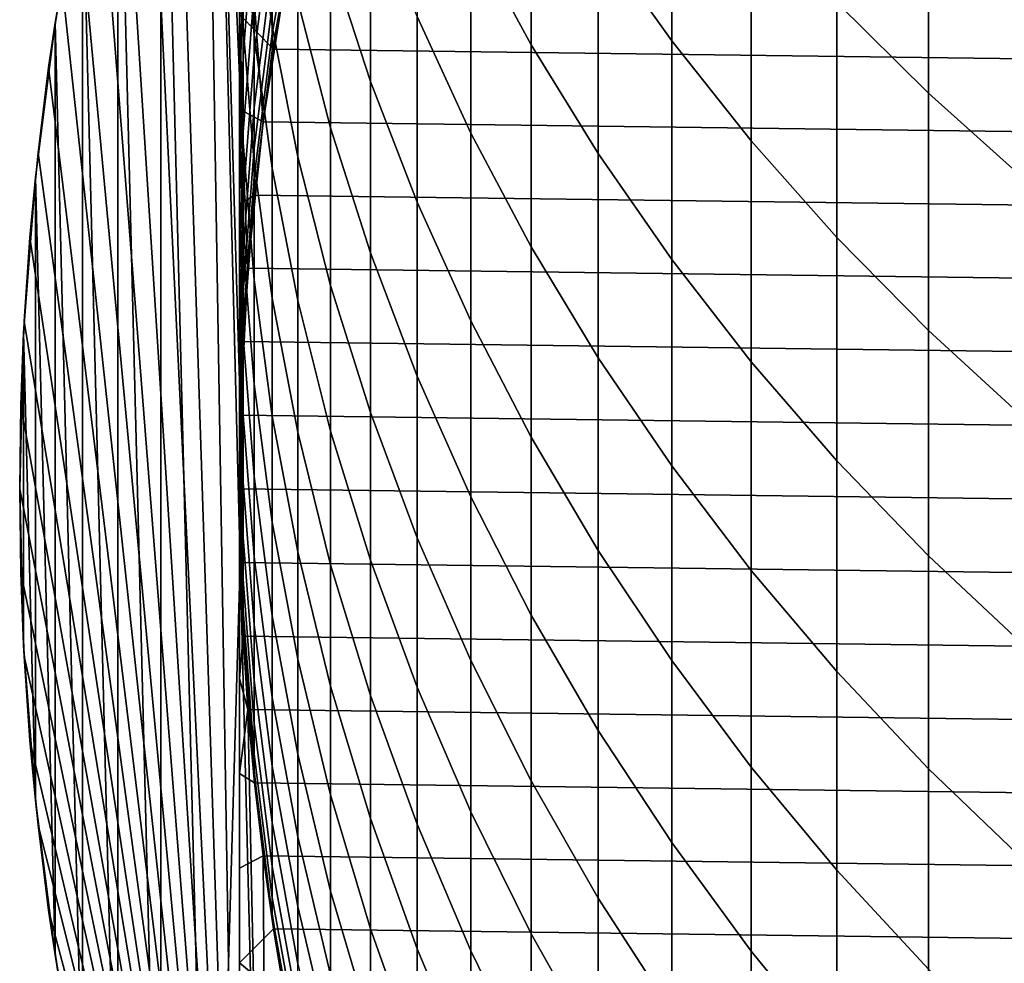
# Model space of a CAD drawing. Header units: metres. Extents: x -29 to 117, y -464 to 29.
# Tile 3 of 256: x -14 to -9.52, y -452.19 to -447.9. Entities that reach past the tile are written whole.
import ezdxf

# ---------------------------------------------------------------- set-up
doc = ezdxf.new("R2010")
doc.units = ezdxf.units.M
doc.layers.add('solid_24_501_056_XXX', color=7, linetype='CONTINUOUS')

msp = doc.modelspace()

# ---------------------------------------------------------------- linework, layer by layer
at = {"layer": 'solid_24_501_056_XXX'}
for points in [[(-13.128566, -445.174652, 283.947754), (-12.892403, -448.367737, 283.947754), (-12.789355, -447.706085, 283.947754), (-12.86534, -444.515686, 283.947754)], [(-13, -444.840668, 259.947754), (-13, -455.232971, 259.947754), (-13.164126, -445.272552, 260.232025)], [(-13, -444.840668, 259.947754), (-13, -449.60498, 254.951935), (-13, -450.036804, 254.947769)], [(-13, -450.468506, 254.951935), (-13, -444.840668, 259.947754), (-13, -450.036804, 254.947769)], [(-13, -444.840668, 259.947754), (-13, -447.878723, 255.050476), (-13, -448.310211, 255.013672)], [(-13, -444.840668, 259.947754), (-13, -448.310211, 255.013672), (-13, -448.741699, 254.984924)], [(-13, -444.840668, 259.947754), (-13, -448.741699, 254.984924), (-13, -449.173279, 254.96431)], [(-13, -444.840668, 259.947754), (-13, -449.173279, 254.96431), (-13, -449.60498, 254.951935)], [(-13, -454.794312, 255.434509), (-13, -455.232971, 255.525116), (-13, -455.232971, 259.947754), (-13, -444.840668, 259.947754)], [(-13, -450.899872, 254.964279), (-13, -444.840668, 259.947754), (-13, -450.468506, 254.951935)], [(-13, -451.33078, 254.984848), (-13, -444.840668, 259.947754), (-13, -450.899872, 254.964279)], [(-13, -451.761627, 255.013535), (-13, -444.840668, 259.947754), (-13, -451.33078, 254.984848)], [(-13, -452.192505, 255.050262), (-13, -444.840668, 259.947754), (-13, -451.761627, 255.013535)], [(-13, -452.623779, 255.094925), (-13, -444.840668, 259.947754), (-13, -452.192505, 255.050262)], [(-13, -453.055664, 255.147476), (-13, -444.840668, 259.947754), (-13, -452.623779, 255.094925)], [(-13, -453.488403, 255.207809), (-13, -444.840668, 259.947754), (-13, -453.055664, 255.147476)], [(-13, -453.92218, 255.275818), (-13, -444.840668, 259.947754), (-13, -453.488403, 255.207809)], [(-13, -454.35733, 255.351425), (-13, -444.840668, 259.947754), (-13, -453.92218, 255.275818)], [(-13, -454.794312, 255.434509), (-13, -444.840668, 259.947754), (-13, -454.35733, 255.351425)], [(-13.357957, -445.845795, 283.947754), (-13.128566, -454.898987, 283.947754), (-12.996817, -450.371643, 283.947754), (-13.128566, -445.174652, 283.947754)], [(-12.996817, -450.371643, 283.947754), (-12.995685, -450.371613, 283.947754), (-12.995685, -449.701996, 283.947754), (-13.128566, -445.174652, 283.947754)], [(-13.128566, -445.174652, 283.947754), (-12.995685, -449.701996, 283.947754), (-12.961217, -449.033539, 283.947754)], [(-13.128566, -445.174652, 283.947754), (-12.961217, -449.033539, 283.947754), (-12.892403, -448.367737, 283.947754)], [(-13.164126, -445.272552, 260.232025), (-13, -455.232971, 259.947754), (-13.310669, -445.697632, 260.48587)], [(-13.310669, -445.697632, 260.48587), (-13, -455.232971, 259.947754), (-13.43966, -446.115845, 260.70929)], [(-13.357957, -445.845795, 283.947754), (-13.553053, -446.527588, 283.947754), (-13.357957, -454.227844, 283.947754)], [(-13.357957, -445.845795, 283.947754), (-13.357957, -454.227844, 283.947754), (-13.128566, -454.898987, 283.947754)], [(-13.43966, -446.115845, 260.70929), (-13, -455.232971, 259.947754), (-13.553141, -446.527771, 260.905823)], [(-11.366506, -447.528687, 318.406158), (-11.032375, -447.998749, 318.724304), (-11.032375, -446.951721, 320.214325), (-11.366506, -446.493103, 319.879883)], [(-13.553053, -446.527588, 283.947754), (-13.713416, -447.218628, 283.947754), (-13.553053, -453.546051, 283.947754)], [(-13.553141, -446.527771, 260.905823), (-13, -455.232971, 259.947754), (-13.651797, -446.933685, 261.076721)], [(-13.553053, -446.527588, 283.947754), (-13.553053, -453.546051, 283.947754), (-13.357957, -454.227844, 283.947754)], [(-11.946451, -447.510132, 316.269135), (-11.671459, -448.017242, 316.586975), (-11.671459, -447.045227, 318.078949), (-11.946451, -446.549561, 317.7435)], [(-12.933301, -447.337036, 308.510101), (-12.850088, -447.933777, 308.776184), (-12.850088, -447.235962, 310.27005), (-12.933301, -446.648926, 309.983154)], [(-10.280085, -447.825012, 320.851166), (-9.863855, -448.237457, 321.151947), (-9.863855, -447.105072, 322.648834), (-10.280085, -446.703461, 322.333771)], [(-13, -447.320312, 305.046021), (-12.983315, -447.938995, 305.271301), (-12.983315, -447.364197, 306.767517), (-13, -446.753784, 306.52063)], [(-12.983315, -447.364197, 306.767517), (-12.933301, -447.973022, 307.013763), (-12.933301, -447.337036, 308.510101), (-12.983315, -446.737213, 308.242615)], [(-12.585003, -447.624481, 312.345184), (-12.403811, -448.183289, 312.643005), (-12.403811, -447.349609, 314.14325), (-12.585003, -446.801575, 313.825989)], [(-13.651797, -446.933685, 261.076721), (-13, -455.232971, 259.947754), (-13.736552, -447.33374, 261.223511)], [(-11.032375, -447.998749, 318.724304), (-10.669925, -448.454224, 319.032562), (-10.669925, -447.396088, 320.538361), (-11.032375, -446.951721, 320.214325)], [(-12.190778, -447.888977, 314.455505), (-11.946451, -448.418335, 314.761932), (-11.946451, -447.510132, 316.269135), (-12.190778, -446.991852, 315.944275)], [(-12.933301, -447.428497, 300.198029), (-12.983315, -448.065796, 300.356628), (-12.983315, -447.663422, 301.860321), (-12.933301, -447.032074, 301.679443)], [(-12.73389, -447.818451, 310.554688), (-12.585003, -448.394897, 310.836395), (-12.585003, -447.624481, 312.345184), (-12.73389, -447.058258, 312.043396)], [(-11.671459, -448.017242, 316.586975), (-11.366506, -448.511902, 316.897034), (-11.366506, -447.528687, 318.406158), (-11.671459, -447.045227, 318.078949)], [(-9.863855, -448.237457, 321.151947), (-9.422306, -448.632355, 321.439911), (-9.422306, -447.489594, 322.9505), (-9.863855, -447.105072, 322.648834)], [(-12.850088, -447.420654, 297.085114), (-12.933301, -448.064209, 297.198059), (-12.933301, -447.772675, 298.703613), (-12.850088, -447.133484, 298.568176)], [(-13.868218, -448.120544, 261.451569), (-13.838543, -447.91684, 283.947754), (-13.713416, -447.218628, 283.947754), (-13.808559, -447.729248, 261.348236)], [(-13.713416, -447.218628, 283.947754), (-13.838543, -447.91684, 283.947754), (-13.713416, -452.855011, 283.947754)], [(-13.713416, -447.218628, 283.947754), (-13.713416, -452.855011, 283.947754), (-13.553053, -453.546051, 283.947754)], [(-12.983315, -447.663422, 301.860321), (-13, -448.296387, 302.041656), (-13, -447.834717, 303.552399), (-12.983315, -447.208496, 303.348969)], [(-12.73389, -447.320862, 292.544037), (-12.850088, -447.967651, 292.588348), (-12.850088, -447.837982, 294.093353), (-12.73389, -447.193146, 294.026398)], [(-12.850088, -447.933777, 308.776184), (-12.73389, -448.525879, 309.040222), (-12.73389, -447.818451, 310.554688), (-12.850088, -447.235962, 310.27005)], [(-13.736552, -447.33374, 261.223511), (-13, -455.232971, 259.947754), (-13.808559, -447.729248, 261.348236)], [(-13, -447.834717, 303.552399), (-12.983315, -448.460938, 303.755859), (-12.983315, -447.938995, 305.271301), (-13, -447.320312, 305.046021)], [(-12.933301, -447.973022, 307.013763), (-12.850088, -448.578735, 307.258759), (-12.850088, -447.933777, 308.776184), (-12.933301, -447.337036, 308.510101)], [(-12.73389, -447.396454, 291.058136), (-12.850088, -448.044403, 291.079681), (-12.850088, -447.967651, 292.588348), (-12.73389, -447.320862, 292.544037)], [(-12.403811, -448.183289, 312.643005), (-12.190778, -448.733307, 312.936127), (-12.190778, -447.888977, 314.455505), (-12.403811, -447.349609, 314.14325)], [(-12.983315, -447.938995, 305.271301), (-12.933301, -448.556091, 305.496033), (-12.933301, -447.973022, 307.013763), (-12.983315, -447.364197, 306.767517)], [(-12.892395, -448.367645, 289.647766), (-12.850088, -448.044403, 291.079681), (-12.73389, -447.396454, 291.058136), (-12.789373, -447.706146, 289.647766)], [(-12.725086, -447.377502, 254.947769), (12.789379, -447.706268, 254.947769), (12.845159, -448.036346, 254.947769), (-12.789379, -447.706268, 254.947769)], [(-10.669925, -448.454224, 319.032562), (-10.280085, -448.89386, 319.330109), (-10.280085, -447.825012, 320.851166), (-10.669925, -447.396088, 320.538361)], [(-12.933301, -447.772675, 298.703613), (-12.983315, -448.415161, 298.839752), (-12.983315, -448.065796, 300.356628), (-12.933301, -447.428497, 300.198029)], [(-12.850088, -447.655579, 295.592896), (-12.933301, -448.302704, 295.683167), (-12.933301, -448.064209, 297.198059), (-12.850088, -447.420654, 297.085114)], [(-11.946451, -448.418335, 314.761932), (-11.671459, -448.93631, 315.061798), (-11.671459, -448.017242, 316.586975), (-11.946451, -447.510132, 316.269135)], [(-11.366506, -448.511902, 316.897034), (-11.032375, -448.992859, 317.198456), (-11.032375, -447.998749, 318.724304), (-11.366506, -447.528687, 318.406158)], [(-12.585003, -448.394897, 310.836395), (-12.403811, -448.963837, 311.114441), (-12.403811, -448.183289, 312.643005), (-12.585003, -447.624481, 312.345184)], [(-12.983315, -448.065796, 300.356628), (-13, -448.704742, 300.515656), (-13, -448.296387, 302.041656), (-12.983315, -447.663422, 301.860321)], [(-12.850088, -447.837982, 294.093353), (-12.933301, -448.487885, 294.160858), (-12.933301, -448.302704, 295.683167), (-12.850088, -447.655579, 295.592896)], [(-13, -447.878723, 255.050476), (-12.789379, -447.706268, 254.947769), (-12.845159, -448.036346, 254.947769)], [(-12.789355, -447.706085, 283.947754), (-12.892403, -448.367737, 283.947754), (-12.892395, -448.367645, 289.647766), (-12.789373, -447.706146, 289.647766)], [(-12.789379, -447.706268, 254.947769), (12.845159, -448.036346, 254.947769), (12.892389, -448.367615, 254.947769), (-12.845159, -448.036346, 254.947769)], [(-13.808559, -447.729248, 261.348236), (-13, -455.232971, 259.947754), (-13.868218, -448.120544, 261.451569)], [(-12.933301, -448.064209, 297.198059), (-12.983315, -448.71106, 297.311554), (-12.983315, -448.415161, 298.839752), (-12.933301, -447.772675, 298.703613)], [(-13, -448.296387, 302.041656), (-12.983315, -448.929352, 302.223022), (-12.983315, -448.460938, 303.755859), (-13, -447.834717, 303.552399)], [(-12.850088, -447.967651, 292.588348), (-12.933301, -448.619507, 292.632996), (-12.933301, -448.487885, 294.160858), (-12.850088, -447.837982, 294.093353)], [(-12.73389, -448.525879, 309.040222), (-12.585003, -449.111877, 309.301514), (-12.585003, -448.394897, 310.836395), (-12.73389, -447.818451, 310.554688)], [(-10.280085, -448.89386, 319.330109), (-9.863855, -449.31662, 319.616241), (-9.863855, -448.237457, 321.151947), (-10.280085, -447.825012, 320.851166)], [(-13, -447.878723, 255.050476), (-12.845159, -448.036346, 254.947769), (-12.892389, -448.367615, 254.947769), (-13, -448.310211, 255.013672)], [(-12.190778, -448.733307, 312.936127), (-11.946451, -449.273102, 313.223816), (-11.946451, -448.418335, 314.761932), (-12.190778, -447.888977, 314.455505)], [(-13.953205, -448.892853, 261.598755), (-13.928168, -448.620453, 283.947754), (-13.838543, -447.91684, 283.947754), (-13.916306, -448.508148, 261.534851)], [(-13.838543, -447.91684, 283.947754), (-13.928168, -448.620453, 283.947754), (-13.838543, -452.156769, 283.947754)], [(-13.868218, -448.120544, 261.451569), (-13.916306, -448.508148, 261.534851), (-13.838543, -447.91684, 283.947754)], [(-13.838543, -447.91684, 283.947754), (-13.838543, -452.156769, 283.947754), (-13.713416, -452.855011, 283.947754)], [(-12.850088, -448.578735, 307.258759), (-12.73389, -449.179749, 307.501831), (-12.73389, -448.525879, 309.040222), (-12.850088, -447.933777, 308.776184)], [(-12.983315, -448.460938, 303.755859), (-12.933301, -449.085541, 303.958801), (-12.933301, -448.556091, 305.496033), (-12.983315, -447.938995, 305.271301)], [(-12.850088, -448.044403, 291.079681), (-12.933301, -448.697418, 291.10144), (-12.933301, -448.619507, 292.632996), (-12.850088, -447.967651, 292.588348)], [(-12.933301, -448.556091, 305.496033), (-12.850088, -449.170044, 305.719604), (-12.850088, -448.578735, 307.258759), (-12.933301, -447.973022, 307.013763)], [(-11.671459, -448.93631, 315.061798), (-11.366506, -449.441528, 315.354279), (-11.366506, -448.511902, 316.897034), (-11.671459, -448.017242, 316.586975)], [(-11.032375, -448.992859, 317.198456), (-10.669925, -449.458832, 317.49054), (-10.669925, -448.454224, 319.032562), (-11.032375, -447.998749, 318.724304)], [(-12.983315, -448.415161, 298.839752), (-13, -449.059296, 298.976257), (-13, -448.704742, 300.515656), (-12.983315, -448.065796, 300.356628)], [(-12.933301, -448.302704, 295.683167), (-12.983315, -448.953156, 295.773926), (-12.983315, -448.71106, 297.311554), (-12.933301, -448.064209, 297.198059)], [(-12.892395, -448.367645, 289.647766), (-12.933301, -448.697418, 291.10144), (-12.850088, -448.044403, 291.079681)], [(-12.845159, -448.036346, 254.947769), (12.892389, -448.367615, 254.947769), (12.931101, -448.700226, 254.947769), (-12.892389, -448.367615, 254.947769)], [(-13.868218, -448.120544, 261.451569), (-13, -455.232971, 259.947754), (-13.916306, -448.508148, 261.534851)], [(-12.403811, -448.963837, 311.114441), (-12.190778, -449.523773, 311.388092), (-12.190778, -448.733307, 312.936127), (-12.403811, -448.183289, 312.643005)], [(-9.863855, -449.31662, 319.616241), (-9.422306, -449.721375, 319.890167), (-9.422306, -448.632355, 321.439911), (-9.863855, -448.237457, 321.151947)], [(-13, -448.704742, 300.515656), (-12.983315, -449.343689, 300.674683), (-12.983315, -448.929352, 302.223022), (-13, -448.296387, 302.041656)], [(-13, -448.741699, 254.984924), (-13, -448.310211, 255.013672), (-12.892389, -448.367615, 254.947769), (-12.931101, -448.700226, 254.947769)], [(-12.933301, -448.487885, 294.160858), (-12.983315, -449.141113, 294.228699), (-12.983315, -448.953156, 295.773926), (-12.933301, -448.302704, 295.683167)], [(-12.892395, -448.367645, 289.647766), (-12.961227, -449.033539, 289.647766), (-12.983315, -449.353821, 291.123291), (-12.933301, -448.697418, 291.10144)], [(-12.892403, -448.367737, 283.947754), (-12.961217, -449.033539, 283.947754), (-12.961227, -449.033539, 289.647766), (-12.892395, -448.367645, 289.647766)], [(-12.892389, -448.367615, 254.947769), (12.931101, -448.700226, 254.947769), (12.961226, -449.033508, 254.947769), (-12.931101, -448.700226, 254.947769)], [(-12.983315, -448.71106, 297.311554), (-13, -449.359589, 297.425354), (-13, -449.059296, 298.976257), (-12.983315, -448.415161, 298.839752)], [(-12.585003, -449.111877, 309.301514), (-12.403811, -449.690216, 309.559418), (-12.403811, -448.963837, 311.114441), (-12.585003, -448.394897, 310.836395)], [(-11.946451, -449.273102, 313.223816), (-11.671459, -449.80127, 313.50531), (-11.671459, -448.93631, 315.061798), (-11.946451, -448.418335, 314.761932)], [(-12.983315, -448.929352, 302.223022), (-12.933301, -449.560699, 302.4039), (-12.933301, -449.085541, 303.958801), (-12.983315, -448.460938, 303.755859)], [(-10.669925, -449.458832, 317.49054), (-10.280085, -449.908661, 317.772491), (-10.280085, -448.89386, 319.330109), (-10.669925, -448.454224, 319.032562)], [(-13.916306, -448.508148, 261.534851), (-13, -455.232971, 259.947754), (-13.953205, -448.892853, 261.598755)], [(-12.933301, -448.619507, 292.632996), (-12.983315, -449.274719, 292.677856), (-12.983315, -449.141113, 294.228699), (-12.933301, -448.487885, 294.160858)], [(-11.366506, -449.441528, 315.354279), (-11.032375, -449.93277, 315.638672), (-11.032375, -448.992859, 317.198456), (-11.366506, -448.511902, 316.897034)], [(-12.933301, -449.085541, 303.958801), (-12.850088, -449.70694, 304.160675), (-12.850088, -449.170044, 305.719604), (-12.933301, -448.556091, 305.496033)], [(-12.73389, -449.179749, 307.501831), (-12.585003, -449.774536, 307.742401), (-12.585003, -449.111877, 309.301514), (-12.73389, -448.525879, 309.040222)], [(-12.850088, -449.170044, 305.719604), (-12.73389, -449.779205, 305.941467), (-12.73389, -449.179749, 307.501831), (-12.850088, -448.578735, 307.258759)], [(-13.994854, -449.656555, 261.670898), (-13.98203, -449.327698, 283.947754), (-13.928168, -448.620453, 283.947754), (-13.979275, -449.275391, 261.643921)], [(-13.928168, -448.620453, 283.947754), (-13.98203, -449.327698, 283.947754), (-13.928168, -451.453186, 283.947754)], [(-13.953205, -448.892853, 261.598755), (-13.979275, -449.275391, 261.643921), (-13.928168, -448.620453, 283.947754)], [(-13.928168, -448.620453, 283.947754), (-13.928168, -451.453186, 283.947754), (-13.838543, -452.156769, 283.947754)], [(-12.933301, -448.697418, 291.10144), (-12.983315, -449.353821, 291.123291), (-12.983315, -449.274719, 292.677856), (-12.933301, -448.619507, 292.632996)], [(-13, -448.741699, 254.984924), (-12.931101, -448.700226, 254.947769), (-12.961226, -449.033508, 254.947769)], [(-13, -449.059296, 298.976257), (-12.983315, -449.70343, 299.112762), (-12.983315, -449.343689, 300.674683), (-13, -448.704742, 300.515656)], [(-12.983315, -448.953156, 295.773926), (-13, -449.605255, 295.864868), (-13, -449.359589, 297.425354), (-12.983315, -448.71106, 297.311554)], [(-13, -449.173279, 254.96431), (-13, -448.741699, 254.984924), (-12.961226, -449.033508, 254.947769)], [(-12.931101, -448.700226, 254.947769), (12.961226, -449.033508, 254.947769), (12.982739, -449.367279, 254.947769), (-12.961226, -449.033508, 254.947769)], [(-12.190778, -449.523773, 311.388092), (-11.946451, -450.073334, 311.656647), (-11.946451, -449.273102, 313.223816), (-12.190778, -448.733307, 312.936127)], [(-13.953205, -448.892853, 261.598755), (-13, -455.232971, 259.947754), (-13.979275, -449.275391, 261.643921)], [(-10.280085, -449.908661, 317.772491), (-9.863855, -450.341187, 318.043579), (-9.863855, -449.31662, 319.616241), (-10.280085, -448.89386, 319.330109)], [(-12.983315, -449.141113, 294.228699), (-13, -449.796021, 294.296722), (-13, -449.605255, 295.864868), (-12.983315, -448.953156, 295.773926)], [(-12.983315, -449.343689, 300.674683), (-12.933301, -449.981018, 300.833282), (-12.933301, -449.560699, 302.4039), (-12.983315, -448.929352, 302.223022)], [(-12.403811, -449.690216, 309.559418), (-12.190778, -450.25943, 309.813232), (-12.190778, -449.523773, 311.388092), (-12.403811, -448.963837, 311.114441)], [(-11.671459, -449.80127, 313.50531), (-11.366506, -450.316467, 313.779877), (-11.366506, -449.441528, 315.354279), (-11.671459, -448.93631, 315.061798)], [(-11.032375, -449.93277, 315.638672), (-10.669925, -450.408722, 315.914215), (-10.669925, -449.458832, 317.49054), (-11.032375, -448.992859, 317.198456)], [(-13, -449.173279, 254.96431), (-12.961226, -449.033508, 254.947769), (-12.982739, -449.367279, 254.947769)], [(-12.961227, -449.033539, 289.647766), (-12.99569, -449.702087, 289.647766), (-13, -450.011902, 291.145203), (-12.983315, -449.353821, 291.123291)], [(-12.961217, -449.033539, 283.947754), (-12.995685, -449.701996, 283.947754), (-12.99569, -449.702087, 289.647766), (-12.961227, -449.033539, 289.647766)], [(-12.961226, -449.033508, 254.947769), (12.982739, -449.367279, 254.947769), (12.995665, -449.701691, 254.947769), (-12.982739, -449.367279, 254.947769)], [(-13, -449.359589, 297.425354), (-12.983315, -450.008118, 297.539154), (-12.983315, -449.70343, 299.112762), (-13, -449.059296, 298.976257)], [(-12.933301, -449.560699, 302.4039), (-12.850088, -450.188812, 302.583862), (-12.850088, -449.70694, 304.160675), (-12.933301, -449.085541, 303.958801)], [(-12.983315, -449.274719, 292.677856), (-13, -449.93161, 292.72287), (-13, -449.796021, 294.296722), (-12.983315, -449.141113, 294.228699)], [(-12.585003, -449.774536, 307.742401), (-12.403811, -450.361572, 307.979828), (-12.403811, -449.690216, 309.559418), (-12.585003, -449.111877, 309.301514)], [(-13, -449.60498, 254.951935), (-13, -449.173279, 254.96431), (-12.982739, -449.367279, 254.947769)], [(-12.850088, -449.70694, 304.160675), (-12.73389, -450.323547, 304.360992), (-12.73389, -449.779205, 305.941467), (-12.850088, -449.170044, 305.719604)], [(-12.73389, -449.779205, 305.941467), (-12.585003, -450.38208, 306.161011), (-12.585003, -449.774536, 307.742401), (-12.73389, -449.179749, 307.501831)], [(-13.979275, -449.275391, 261.643921), (-13, -455.232971, 259.947754), (-13.994854, -449.656555, 261.670898)], [(-12.983315, -449.353821, 291.123291), (-13, -450.011902, 291.145203), (-13, -449.93161, 292.72287), (-12.983315, -449.274719, 292.677856)], [(-11.946451, -450.073334, 311.656647), (-11.671459, -450.611053, 311.919403), (-11.671459, -449.80127, 313.50531), (-11.946451, -449.273102, 313.223816)], [(-9.863855, -450.341187, 318.043579), (-9.422306, -450.75531, 318.303131), (-9.422306, -449.721375, 319.890167), (-9.863855, -449.31662, 319.616241)], [(-13.994854, -449.656555, 261.670898), (-14, -450.036804, 261.67981), (-13.999981, -450.036804, 283.947754), (-13.98203, -449.327698, 283.947754)], [(-13.98203, -449.327698, 283.947754), (-13.999981, -450.036804, 283.947754), (-13.98203, -450.745941, 283.947754)], [(-13.98203, -449.327698, 283.947754), (-13.98203, -450.745941, 283.947754), (-13.928168, -451.453186, 283.947754)], [(-13, -449.605255, 295.864868), (-12.983315, -450.257385, 295.955841), (-12.983315, -450.008118, 297.539154), (-13, -449.359589, 297.425354)], [(-13, -449.60498, 254.951935), (-12.982739, -449.367279, 254.947769), (-12.995665, -449.701691, 254.947769)], [(-12.982739, -449.367279, 254.947769), (12.995665, -449.701691, 254.947769), (13, -450.036804, 254.947769), (-12.995665, -449.701691, 254.947769)], [(-12.983315, -449.70343, 299.112762), (-12.933301, -450.345917, 299.248901), (-12.933301, -449.981018, 300.833282), (-12.983315, -449.343689, 300.674683)], [(-11.366506, -450.316467, 313.779877), (-11.032375, -450.817352, 314.046844), (-11.032375, -449.93277, 315.638672), (-11.366506, -449.441528, 315.354279)], [(-10.669925, -450.408722, 315.914215), (-10.280085, -450.868164, 316.180206), (-10.280085, -449.908661, 317.772491), (-10.669925, -449.458832, 317.49054)], [(-12.190778, -450.25943, 309.813232), (-11.946451, -450.818085, 310.062347), (-11.946451, -450.073334, 311.656647), (-12.190778, -449.523773, 311.388092)], [(-12.933301, -449.981018, 300.833282), (-12.850088, -450.615051, 300.991089), (-12.850088, -450.188812, 302.583862), (-12.933301, -449.560699, 302.4039)], [(-13, -449.60498, 254.951935), (-12.995665, -449.701691, 254.947769), (-13, -450.036804, 254.947769)], [(-13, -449.796021, 294.296722), (-12.983315, -450.450928, 294.364746), (-12.983315, -450.257385, 295.955841), (-13, -449.605255, 295.864868)], [(-13.994854, -449.656555, 261.670898), (-13, -455.232971, 259.947754), (-14, -450.036804, 261.67981)], [(12.995665, -450.371918, 254.947769), (-13, -450.036804, 254.947769), (-12.995665, -449.701691, 254.947769), (13, -450.036804, 254.947769)], [(-12.99569, -449.702087, 289.647766), (-12.99569, -450.371521, 289.647766), (-12.983315, -450.669952, 291.167114), (-13, -450.011902, 291.145203)], [(-12.995685, -449.701996, 283.947754), (-12.995685, -450.371613, 283.947754), (-12.99569, -450.371521, 289.647766), (-12.99569, -449.702087, 289.647766)], [(-12.983315, -450.008118, 297.539154), (-12.933301, -450.654999, 297.652679), (-12.933301, -450.345917, 299.248901), (-12.983315, -449.70343, 299.112762)], [(-12.850088, -450.188812, 302.583862), (-12.73389, -450.812073, 302.762421), (-12.73389, -450.323547, 304.360992), (-12.850088, -449.70694, 304.160675)], [(-12.403811, -450.361572, 307.979828), (-12.190778, -450.939362, 308.213531), (-12.190778, -450.25943, 309.813232), (-12.403811, -449.690216, 309.559418)], [(-12.585003, -450.38208, 306.161011), (-12.403811, -450.977112, 306.377686), (-12.403811, -450.361572, 307.979828), (-12.585003, -449.774536, 307.742401)], [(-13, -449.93161, 292.72287), (-12.983315, -450.588531, 292.767853), (-12.983315, -450.450928, 294.364746), (-13, -449.796021, 294.296722)], [(-12.73389, -450.323547, 304.360992), (-12.585003, -450.933746, 304.559265), (-12.585003, -450.38208, 306.161011), (-12.73389, -449.779205, 305.941467)], [(-11.671459, -450.611053, 311.919403), (-11.366506, -451.135559, 312.175751), (-11.366506, -450.316467, 313.779877), (-11.671459, -449.80127, 313.50531)], [(-10.280085, -450.868164, 316.180206), (-9.863855, -451.309937, 316.435944), (-9.863855, -450.341187, 318.043579), (-10.280085, -449.908661, 317.772491)], [(-13, -450.011902, 291.145203), (-12.983315, -450.669952, 291.167114), (-12.983315, -450.588531, 292.767853), (-13, -449.93161, 292.72287)], [(-11.032375, -450.817352, 314.046844), (-10.669925, -451.302704, 314.305511), (-10.669925, -450.408722, 315.914215), (-11.032375, -449.93277, 315.638672)], [(-12.933301, -450.345917, 299.248901), (-12.850088, -450.985107, 299.384338), (-12.850088, -450.615051, 300.991089), (-12.933301, -449.981018, 300.833282)], [(-14, -450.036804, 261.67981), (-13.994854, -450.417084, 261.670898), (-13.98203, -450.745941, 283.947754), (-13.999981, -450.036804, 283.947754)], [(-14, -450.036804, 261.67981), (-13, -455.232971, 259.947754), (-13.994854, -450.417084, 261.670898)], [(12.982739, -450.70636, 254.947769), (-12.995665, -450.371918, 254.947769), (-13, -450.036804, 254.947769), (12.995665, -450.371918, 254.947769)], [(-13, -450.468506, 254.951935), (-13, -450.036804, 254.947769), (-12.995665, -450.371918, 254.947769)], [(-12.983315, -450.257385, 295.955841), (-12.933301, -450.907837, 296.04657), (-12.933301, -450.654999, 297.652679), (-12.983315, -450.008118, 297.539154)], [(-11.946451, -450.818085, 310.062347), (-11.671459, -451.364685, 310.306091), (-11.671459, -450.611053, 311.919403), (-11.946451, -450.073334, 311.656647)], [(-12.850088, -450.615051, 300.991089), (-12.73389, -451.244171, 301.147675), (-12.73389, -450.812073, 302.762421), (-12.850088, -450.188812, 302.583862)], [(-12.983315, -450.450928, 294.364746), (-12.933301, -451.104187, 294.432617), (-12.933301, -450.907837, 296.04657), (-12.983315, -450.257385, 295.955841)], [(-12.190778, -450.939362, 308.213531), (-11.946451, -451.506409, 308.442871), (-11.946451, -450.818085, 310.062347), (-12.190778, -450.25943, 309.813232)], [(-12.933301, -450.654999, 297.652679), (-12.850088, -451.298523, 297.765594), (-12.850088, -450.985107, 299.384338), (-12.933301, -450.345917, 299.248901)], [(-12.73389, -450.812073, 302.762421), (-12.585003, -451.428833, 302.939117), (-12.585003, -450.933746, 304.559265), (-12.73389, -450.323547, 304.360992)], [(-11.366506, -451.135559, 312.175751), (-11.032375, -451.645538, 312.424957), (-11.032375, -450.817352, 314.046844), (-11.366506, -450.316467, 313.779877)], [(-9.863855, -451.309937, 316.435944), (-9.422306, -451.73291, 316.680786), (-9.422306, -450.75531, 318.303131), (-9.863855, -450.341187, 318.043579)], [(-13.128566, -454.898987, 283.947754), (-12.86534, -455.557922, 283.947754), (-12.996817, -450.371643, 283.947754)], [(-13, -450.468506, 254.951935), (-12.995665, -450.371918, 254.947769), (-12.982739, -450.70636, 254.947769)], [(-12.996817, -450.371643, 283.947754), (-12.86534, -455.557922, 283.947754), (-12.961217, -451.0401, 283.947754), (-12.995685, -450.371613, 283.947754)], [(-12.99569, -450.371521, 289.647766), (-12.961227, -451.0401, 289.647766), (-12.933301, -451.326355, 291.188965), (-12.983315, -450.669952, 291.167114)], [(-12.995685, -450.371613, 283.947754), (-12.961217, -451.0401, 283.947754), (-12.961227, -451.0401, 289.647766), (-12.99569, -450.371521, 289.647766)], [(12.961226, -451.0401, 254.947769), (-12.982739, -450.70636, 254.947769), (-12.995665, -450.371918, 254.947769), (12.982739, -450.70636, 254.947769)], [(-12.585003, -450.933746, 304.559265), (-12.403811, -451.53598, 304.754913), (-12.403811, -450.977112, 306.377686), (-12.585003, -450.38208, 306.161011)], [(-12.403811, -450.977112, 306.377686), (-12.190778, -451.562714, 306.590942), (-12.190778, -450.939362, 308.213531), (-12.403811, -450.361572, 307.979828)], [(-13.994854, -450.417084, 261.670898), (-13.979275, -450.798248, 261.643921), (-13.98203, -450.745941, 283.947754)], [(-13.994854, -450.417084, 261.670898), (-13, -455.232971, 259.947754), (-13.979275, -450.798248, 261.643921)], [(-10.669925, -451.302704, 314.305511), (-10.280085, -451.77121, 314.555206), (-10.280085, -450.868164, 316.180206), (-10.669925, -450.408722, 315.914215)], [(-13, -450.899872, 254.964279), (-13, -450.468506, 254.951935), (-12.982739, -450.70636, 254.947769)], [(-12.983315, -450.588531, 292.767853), (-12.933301, -451.243744, 292.812744), (-12.933301, -451.104187, 294.432617), (-12.983315, -450.450928, 294.364746)], [(-12.983315, -450.669952, 291.167114), (-12.933301, -451.326355, 291.188965), (-12.933301, -451.243744, 292.812744), (-12.983315, -450.588531, 292.767853)], [(-12.850088, -450.985107, 299.384338), (-12.73389, -451.619324, 299.518738), (-12.73389, -451.244171, 301.147675), (-12.850088, -450.615051, 300.991089)], [(-11.671459, -451.364685, 310.306091), (-11.366506, -451.897888, 310.543823), (-11.366506, -451.135559, 312.175751), (-11.671459, -450.611053, 311.919403)], [(-12.933301, -450.907837, 296.04657), (-12.850088, -451.554962, 296.136841), (-12.850088, -451.298523, 297.765594), (-12.933301, -450.654999, 297.652679)], [(-13, -450.899872, 254.964279), (-12.982739, -450.70636, 254.947769), (-12.961226, -451.0401, 254.947769)], [(12.931101, -451.373413, 254.947769), (-12.961226, -451.0401, 254.947769), (-12.982739, -450.70636, 254.947769), (12.961226, -451.0401, 254.947769)], [(-13.979275, -450.798248, 261.643921), (-13.953205, -451.180756, 261.598755), (-13.928168, -451.453186, 283.947754), (-13.98203, -450.745941, 283.947754)], [(-13.979275, -450.798248, 261.643921), (-13, -455.232971, 259.947754), (-13.953205, -451.180756, 261.598755)], [(-12.73389, -451.244171, 301.147675), (-12.585003, -451.86676, 301.302612), (-12.585003, -451.428833, 302.939117), (-12.73389, -450.812073, 302.762421)], [(-11.946451, -451.506409, 308.442871), (-11.671459, -452.061218, 308.667267), (-11.671459, -451.364685, 310.306091), (-11.946451, -450.818085, 310.062347)], [(-11.032375, -451.645538, 312.424957), (-10.669925, -452.139648, 312.666412), (-10.669925, -451.302704, 314.305511), (-11.032375, -450.817352, 314.046844)], [(-10.280085, -451.77121, 314.555206), (-9.863855, -452.22168, 314.795288), (-9.863855, -451.309937, 316.435944), (-10.280085, -450.868164, 316.180206)], [(-13, -451.33078, 254.984848), (-13, -450.899872, 254.964279), (-12.961226, -451.0401, 254.947769)], [(-12.933301, -451.104187, 294.432617), (-12.850088, -451.754059, 294.500122), (-12.850088, -451.554962, 296.136841), (-12.933301, -450.907837, 296.04657)], [(-12.585003, -451.428833, 302.939117), (-12.403811, -452.037598, 303.113525), (-12.403811, -451.53598, 304.754913), (-12.585003, -450.933746, 304.559265)], [(-12.190778, -451.562714, 306.590942), (-11.946451, -452.137451, 306.800262), (-11.946451, -451.506409, 308.442871), (-12.190778, -450.939362, 308.213531)], [(-12.850088, -451.298523, 297.765594), (-12.73389, -451.937103, 297.877655), (-12.73389, -451.619324, 299.518738), (-12.850088, -450.985107, 299.384338)], [(-12.403811, -451.53598, 304.754913), (-12.190778, -452.128754, 304.94751), (-12.190778, -451.562714, 306.590942), (-12.403811, -450.977112, 306.377686)], [(-13, -451.33078, 254.984848), (-12.961226, -451.0401, 254.947769), (-12.931101, -451.373413, 254.947769)], [(-12.961227, -451.0401, 289.647766), (-12.892395, -451.705994, 289.647766), (-12.850088, -451.97937, 291.210724), (-12.933301, -451.326355, 291.188965)], [(-12.961217, -451.0401, 283.947754), (-12.892403, -451.705902, 283.947754), (-12.892395, -451.705994, 289.647766), (-12.961227, -451.0401, 289.647766)], [(12.892389, -451.705994, 254.947769), (-12.931101, -451.373413, 254.947769), (-12.961226, -451.0401, 254.947769), (12.931101, -451.373413, 254.947769)], [(-12.86534, -455.557922, 283.947754), (-12.892403, -451.705902, 283.947754), (-12.961217, -451.0401, 283.947754)], [(-12.933301, -451.243744, 292.812744), (-12.850088, -451.895569, 292.857391), (-12.850088, -451.754059, 294.500122), (-12.933301, -451.104187, 294.432617)], [(-11.366506, -451.897888, 310.543823), (-11.032375, -452.41629, 310.774994), (-11.032375, -451.645538, 312.424957), (-11.366506, -451.135559, 312.175751)], [(-13.953205, -451.180756, 261.598755), (-13.916306, -451.565491, 261.534851), (-13.928168, -451.453186, 283.947754)], [(-13.953205, -451.180756, 261.598755), (-13, -455.232971, 259.947754), (-13.916306, -451.565491, 261.534851)], [(-12.933301, -451.326355, 291.188965), (-12.850088, -451.97937, 291.210724), (-12.850088, -451.895569, 292.857391), (-12.933301, -451.243744, 292.812744)], [(-12.73389, -451.619324, 299.518738), (-12.585003, -452.247009, 299.651733), (-12.585003, -451.86676, 301.302612), (-12.73389, -451.244171, 301.147675)], [(-12.850088, -451.554962, 296.136841), (-12.73389, -452.197052, 296.22641), (-12.73389, -451.937103, 297.877655), (-12.850088, -451.298523, 297.765594)], [(-13, -451.761627, 255.013535), (-13, -451.33078, 254.984848), (-12.931101, -451.373413, 254.947769), (-12.892389, -451.705994, 254.947769)], [(-10.669925, -452.139648, 312.666412), (-10.280085, -452.616638, 312.899536), (-10.280085, -451.77121, 314.555206), (-10.669925, -451.302704, 314.305511)], [(-9.863855, -452.22168, 314.795288), (-9.422306, -452.652985, 315.025146), (-9.422306, -451.73291, 316.680786), (-9.863855, -451.309937, 316.435944)], [(12.845159, -452.037292, 254.947769), (-12.892389, -451.705994, 254.947769), (-12.931101, -451.373413, 254.947769), (12.892389, -451.705994, 254.947769)], [(-11.671459, -452.061218, 308.667267), (-11.366506, -452.602448, 308.886169), (-11.366506, -451.897888, 310.543823), (-11.671459, -451.364685, 310.306091)], [(-12.585003, -451.86676, 301.302612), (-12.403811, -452.481262, 301.455536), (-12.403811, -452.037598, 303.113525), (-12.585003, -451.428833, 302.939117)], [(-13.916306, -451.565491, 261.534851), (-13.868218, -451.953064, 261.451569), (-13.838543, -452.156769, 283.947754), (-13.928168, -451.453186, 283.947754)], [(-11.946451, -452.137451, 306.800262), (-11.671459, -452.699829, 307.005035), (-11.671459, -452.061218, 308.667267), (-11.946451, -451.506409, 308.442871)], [(-13.916306, -451.565491, 261.534851), (-13, -455.232971, 259.947754), (-13.868218, -451.953064, 261.451569)], [(-12.850088, -451.754059, 294.500122), (-12.73389, -452.398895, 294.567078), (-12.73389, -452.197052, 296.22641), (-12.850088, -451.554962, 296.136841)], [(-12.403811, -452.037598, 303.113525), (-12.190778, -452.636749, 303.285187), (-12.190778, -452.128754, 304.94751), (-12.403811, -451.53598, 304.754913)], [(-12.190778, -452.128754, 304.94751), (-11.946451, -452.71048, 305.136505), (-11.946451, -452.137451, 306.800262), (-12.190778, -451.562714, 306.590942)], [(-12.73389, -451.937103, 297.877655), (-12.585003, -452.569031, 297.988556), (-12.585003, -452.247009, 299.651733), (-12.73389, -451.619324, 299.518738)], [(-11.032375, -452.41629, 310.774994), (-10.669925, -452.918549, 310.998962), (-10.669925, -452.139648, 312.666412), (-11.032375, -451.645538, 312.424957)], [(-13, -452.192505, 255.050262), (-13, -451.761627, 255.013535), (-12.892389, -451.705994, 254.947769), (-12.845159, -452.037292, 254.947769)], [(-12.892403, -451.705902, 283.947754), (-12.789355, -452.367554, 283.947754), (-12.789373, -452.367462, 289.647766), (-12.892395, -451.705994, 289.647766)], [(-12.86534, -455.557922, 283.947754), (-12.789355, -452.367554, 283.947754), (-12.892403, -451.705902, 283.947754)], [(-12.892395, -451.705994, 289.647766), (-12.789373, -452.367462, 289.647766), (-12.73389, -452.627319, 291.232269), (-12.850088, -451.97937, 291.210724)], [(12.789379, -452.367371, 254.947769), (-12.845159, -452.037292, 254.947769), (-12.892389, -451.705994, 254.947769), (12.845159, -452.037292, 254.947769)], [(-12.850088, -451.895569, 292.857391), (-12.73389, -452.542389, 292.901703), (-12.73389, -452.398895, 294.567078), (-12.850088, -451.754059, 294.500122)], [(-10.280085, -452.616638, 312.899536), (-9.863855, -453.075256, 313.123657), (-9.863855, -452.22168, 314.795288), (-10.280085, -451.77121, 314.555206)], [(-12.585003, -452.247009, 299.651733), (-12.403811, -452.866486, 299.78302), (-12.403811, -452.481262, 301.455536), (-12.585003, -451.86676, 301.302612)], [(-12.850088, -451.97937, 291.210724), (-12.73389, -452.627319, 291.232269), (-12.73389, -452.542389, 292.901703), (-12.850088, -451.895569, 292.857391)], [(-11.366506, -452.602448, 308.886169), (-11.032375, -453.128632, 309.098999), (-11.032375, -452.41629, 310.774994), (-11.366506, -451.897888, 310.543823)], [(-13.868218, -451.953064, 261.451569), (-13.808559, -452.344391, 261.348236), (-13.838543, -452.156769, 283.947754)], [(-13.868218, -451.953064, 261.451569), (-13, -455.232971, 259.947754), (-13.808559, -452.344391, 261.348236)], [(-12.73389, -452.197052, 296.22641), (-12.585003, -452.832489, 296.315063), (-12.585003, -452.569031, 297.988556), (-12.73389, -451.937103, 297.877655)], [(-13, -452.192505, 255.050262), (-12.845159, -452.037292, 254.947769), (-12.789379, -452.367371, 254.947769)], [(12.725086, -452.696106, 254.947769), (-12.789379, -452.367371, 254.947769), (-12.845159, -452.037292, 254.947769), (12.789379, -452.367371, 254.947769)], [(-12.403811, -452.481262, 301.455536), (-12.190778, -453.08606, 301.606079), (-12.190778, -452.636749, 303.285187), (-12.403811, -452.037598, 303.113525)], [(-11.671459, -452.699829, 307.005035), (-11.366506, -453.248383, 307.204803), (-11.366506, -452.602448, 308.886169), (-11.671459, -452.061218, 308.667267)], [(-12.190778, -452.636749, 303.285187), (-11.946451, -453.224731, 303.453644), (-11.946451, -452.71048, 305.136505), (-12.190778, -452.128754, 304.94751)], [(-11.946451, -452.71048, 305.136505), (-11.671459, -453.279694, 305.321411), (-11.671459, -452.699829, 307.005035), (-11.946451, -452.137451, 306.800262)], [(-10.669925, -452.918549, 310.998962), (-10.280085, -453.403442, 311.215179), (-10.280085, -452.616638, 312.899536), (-10.669925, -452.139648, 312.666412)], [(-13.808559, -452.344391, 261.348236), (-13.736552, -452.739899, 261.223511), (-13.713416, -452.855011, 283.947754), (-13.838543, -452.156769, 283.947754)], [(-13, -452.623779, 255.094925), (-13, -452.192505, 255.050262), (-12.789379, -452.367371, 254.947769)]]:
    msp.add_3dface(points, dxfattribs=at)

doc.saveas('drawing.dxf')
